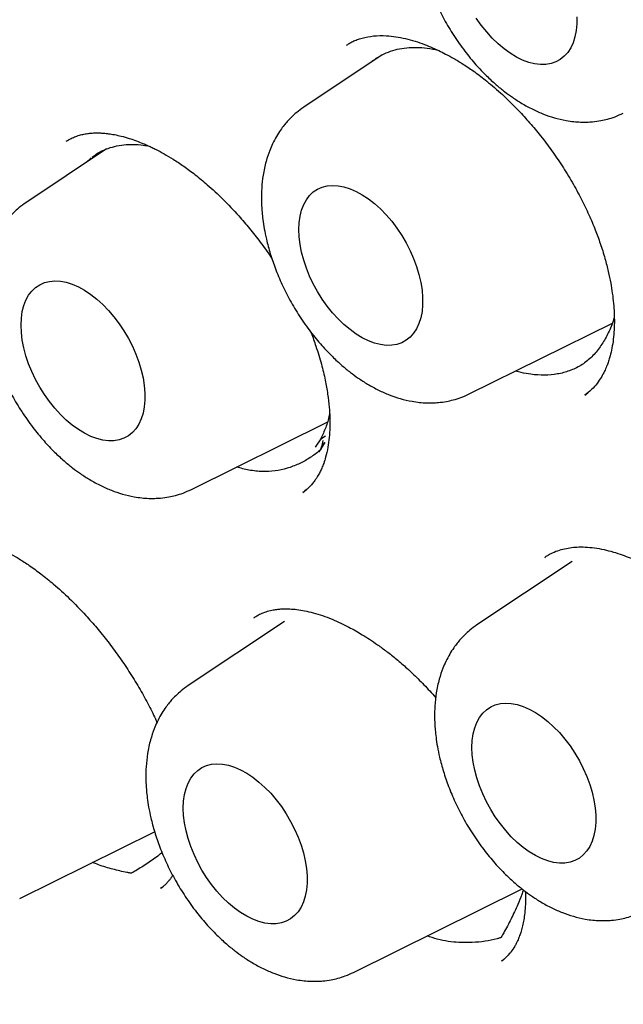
# Model space of a CAD drawing. Header units: millimetres. Extents: x 8 to 855, y 12 to 815.
# Tile 30 of 53: x 792.43 to 796.65, y 350.33 to 357.21. Entities that reach past the tile are written whole.
import ezdxf

# ---------------------------------------------------------------- set-up
doc = ezdxf.new("R2010")
doc.units = ezdxf.units.MM

msp = doc.modelspace()

# ---------------------------------------------------------------- linework, layer by layer
at = {"color": 7, "linetype": 'Continuous', "lineweight": 30}
for p, q in [((794.9634, 356.9668), (794.414, 356.6008)), ((792.7887, 356.3828), (792.7508, 356.3613)), ((793.0341, 356.3085), (792.4703, 355.9329)), ((792.8917, 356.2137), (792.9267, 356.2466)), ((795.5717, 354.5954), (796.5736, 355.0911)), ((796.3816, 354.5894), (796.3801, 354.5883)), ((796.3817, 354.5877), (796.4011, 354.6033)), ((793.628, 353.9275), (794.579, 354.398)), ((794.5328, 354.2825), (794.5675, 354.3034)), ((794.5328, 354.2825), (794.4942, 354.2221)), ((794.5623, 354.2556), (794.5203, 354.1916)), ((794.5371, 354.2175), (794.5621, 354.2558)), ((794.5203, 354.1916), (794.5234, 354.1964)), ((794.4076, 353.9069), (794.4338, 353.9283)), ((796.2935, 353.4248), (795.6256, 352.9798)), ((796.1004, 353.4495), (796.1046, 353.4524)), ((794.2786, 353.004), (793.6055, 352.5556)), ((794.0644, 353.0266), (794.0658, 353.0276)), ((792.4267, 351.0667), (793.3707, 351.5337)), ((793.4151, 351.1403), (793.4118, 351.138)), ((793.4155, 351.1381), (793.4328, 351.1523)), ((794.7631, 350.5502), (795.9424, 351.1336)), ((795.801, 350.6296), (795.8151, 350.642)), ((795.8011, 350.6321), (795.7985, 350.6302))]:
    msp.add_line(p, q, dxfattribs=at)
at = {"color": 7, "linetype": 'Continuous', "lineweight": 30, "flags": 128}
for points in [[(796.3248, 357.2333), (796.3248, 357.1834), (796.3205, 357.1362), (796.3119, 357.0923), (796.2992, 357.0519), (796.2824, 357.0156), (796.2617, 356.9838), (796.2374, 356.9566), (796.2096, 356.9344), (796.1787, 356.9174), (796.1449, 356.9058), (796.1086, 356.8997), (796.0702, 356.8991), (796.03, 356.9041), (795.9884, 356.9146), (795.9458, 356.9305), (795.9027, 356.9517), (795.8595, 356.9778), (795.8167, 357.0088), (795.7745, 357.0442), (795.7336, 357.0837), (795.6942, 357.127), (795.6568, 357.1735), (795.6217, 357.2229)], [(794.3798, 355.7446), (794.382, 355.7932), (794.3884, 355.8388), (794.3991, 355.881), (794.4139, 355.9194), (794.4326, 355.9535), (794.4552, 355.9831), (794.4812, 356.0078), (794.5106, 356.0274), (794.543, 356.0417), (794.5781, 356.0506), (794.6155, 356.0539), (794.6549, 356.0517), (794.6959, 356.044), (794.738, 356.0307), (794.7809, 356.0122), (794.8241, 355.9885), (794.8671, 355.9599), (794.9097, 355.9267), (794.9513, 355.8892), (794.9915, 355.8477), (795.03, 355.8027), (795.0663, 355.7547), (795.1, 355.7041), (795.131, 355.6514), (795.1587, 355.5972), (795.1831, 355.5419), (795.2037, 355.4861), (795.2205, 355.4305), (795.2333, 355.3754), (795.2418, 355.3216), (795.2461, 355.2695), (795.2461, 355.2196), (795.2418, 355.1724), (795.2333, 355.1284), (795.2205, 355.0881), (795.2037, 355.0518), (795.1831, 355.0199), (795.1587, 354.9928), (795.131, 354.9706), (795.1, 354.9536), (795.0663, 354.942), (795.03, 354.9359), (794.9915, 354.9353), (794.9513, 354.9403), (794.9097, 354.9508), (794.8671, 354.9667), (794.8241, 354.9878), (794.7809, 355.014), (794.738, 355.045), (794.6959, 355.0804), (794.6549, 355.1199), (794.6155, 355.1632), (794.5781, 355.2097), (794.543, 355.2591), (794.5106, 355.3108), (794.4812, 355.3644), (794.4552, 355.4192), (794.4326, 355.4748), (794.4139, 355.5306), (794.3991, 355.586), (794.3884, 355.6405), (794.382, 355.6935), (794.3798, 355.7446)], [(792.4362, 355.0768), (792.4383, 355.1253), (792.4447, 355.171), (792.4554, 355.2132), (792.4702, 355.2515), (792.4889, 355.2856), (792.5115, 355.3152), (792.5376, 355.3399), (792.5669, 355.3595), (792.5993, 355.3738), (792.6344, 355.3827), (792.6718, 355.3861), (792.7112, 355.3839), (792.7522, 355.3761), (792.7943, 355.3629), (792.8372, 355.3443), (792.8804, 355.3206), (792.9235, 355.292), (792.966, 355.2588), (793.0076, 355.2213), (793.0478, 355.1798), (793.0863, 355.1349), (793.1226, 355.0869), (793.1564, 355.0363), (793.1873, 354.9836), (793.2151, 354.9293), (793.2394, 354.874), (793.2601, 354.8183), (793.2768, 354.7626), (793.2896, 354.7076), (793.2981, 354.6537), (793.3024, 354.6016), (793.3024, 354.5517), (793.2981, 354.5045), (793.2896, 354.4606), (793.2768, 354.4203), (793.2601, 354.384), (793.2394, 354.3521), (793.2151, 354.3249), (793.1873, 354.3027), (793.1564, 354.2857), (793.1226, 354.2741), (793.0863, 354.268), (793.0478, 354.2674), (793.0076, 354.2724), (792.966, 354.2829), (792.9235, 354.2988), (792.8804, 354.32), (792.8372, 354.3462), (792.7943, 354.3771), (792.7522, 354.4125), (792.7112, 354.4521), (792.6718, 354.4953), (792.6344, 354.5419), (792.5993, 354.5912), (792.5669, 354.643), (792.5376, 354.6965), (792.5115, 354.7513), (792.4889, 354.8069), (792.4702, 354.8627), (792.4554, 354.9181), (792.4447, 354.9726), (792.4383, 355.0257), (792.4362, 355.0768)], [(794.5481, 354.2691), (794.5432, 354.2456), (794.5393, 354.227), (794.5364, 354.2139), (794.5348, 354.2069), (794.5346, 354.2061), (794.5346, 354.2059), (794.5346, 354.2058), (794.5346, 354.2058), (794.5346, 354.2058), (794.5346, 354.2058), (794.5345, 354.2058), (794.5345, 354.2058), (794.5345, 354.2057), (794.5341, 354.2054), (794.5326, 354.204), (794.5299, 354.2017), (794.5185, 354.1924)], [(795.5915, 352.1237), (795.5936, 352.1723), (795.6001, 352.2179), (795.6107, 352.2601), (795.6255, 352.2985), (795.6443, 352.3326), (795.6668, 352.3622), (795.6929, 352.3869), (795.7223, 352.4065), (795.7547, 352.4208), (795.7898, 352.4297), (795.8272, 352.433), (795.8666, 352.4308), (795.9075, 352.423), (795.9496, 352.4098), (795.9925, 352.3913), (796.0357, 352.3676), (796.0788, 352.339), (796.1214, 352.3058), (796.1629, 352.2682), (796.2032, 352.2268), (796.2416, 352.1818), (796.2779, 352.1338), (796.3117, 352.0832), (796.3426, 352.0305), (796.3704, 351.9762), (796.3947, 351.921), (796.4154, 351.8652), (796.4322, 351.8096), (796.4449, 351.7545), (796.4535, 351.7007), (796.4578, 351.6485), (796.4578, 351.5986), (796.4535, 351.5515), (796.4449, 351.5075), (796.4322, 351.4672), (796.4154, 351.4309), (796.3947, 351.399), (796.3704, 351.3718), (796.3426, 351.3497), (796.3117, 351.3327), (796.2779, 351.3211), (796.2416, 351.3149), (796.2032, 351.3144), (796.1629, 351.3194), (796.1214, 351.3299), (796.0788, 351.3458), (796.0357, 351.3669), (795.9925, 351.3931), (795.9496, 351.4241), (795.9075, 351.4595), (795.8666, 351.499), (795.8272, 351.5423), (795.7898, 351.5888), (795.7547, 351.6382), (795.7223, 351.6899), (795.6929, 351.7434), (795.6668, 351.7983), (795.6443, 351.8539), (795.6255, 351.9096), (795.6107, 351.9651), (795.6001, 352.0196), (795.5936, 352.0726), (795.5915, 352.1237)], [(793.5713, 351.6994), (793.5735, 351.748), (793.5799, 351.7936), (793.5906, 351.8358), (793.6054, 351.8742), (793.6241, 351.9083), (793.6466, 351.9379), (793.6727, 351.9626), (793.7021, 351.9822), (793.7345, 351.9965), (793.7696, 352.0054), (793.807, 352.0087), (793.8464, 352.0065), (793.8873, 351.9988), (793.9295, 351.9856), (793.9723, 351.967), (794.0155, 351.9433), (794.0586, 351.9147), (794.1012, 351.8815), (794.1428, 351.844), (794.183, 351.8025), (794.2214, 351.7576), (794.2577, 351.7095), (794.2915, 351.6589), (794.3225, 351.6062), (794.3502, 351.552), (794.3746, 351.4967), (794.3952, 351.4409), (794.412, 351.3853), (794.4247, 351.3303), (794.4333, 351.2764), (794.4376, 351.2243), (794.4376, 351.1744), (794.4333, 351.1272), (794.4247, 351.0833), (794.412, 351.0429), (794.3952, 351.0066), (794.3746, 350.9747), (794.3502, 350.9476), (794.3225, 350.9254), (794.2915, 350.9084), (794.2577, 350.8968), (794.2214, 350.8907), (794.183, 350.8901), (794.1428, 350.8951), (794.1012, 350.9056), (794.0586, 350.9215), (794.0155, 350.9426), (793.9723, 350.9688), (793.9295, 350.9998), (793.8873, 351.0352), (793.8464, 351.0747), (793.807, 351.118), (793.7696, 351.1645), (793.7345, 351.2139), (793.7021, 351.2656), (793.6727, 351.3192), (793.6466, 351.374), (793.6241, 351.4296), (793.6054, 351.4854), (793.5906, 351.5408), (793.5799, 351.5953), (793.5735, 351.6484), (793.5713, 351.6994)]]:
    msp.add_lwpolyline(points, dxfattribs=at)
at = {"color": 7, "linetype": 'Continuous', "lineweight": 30}
for points, knots in [([(785.9517, 377.7019), (786.0098, 377.7046), (786.1294, 377.7101), (786.3127, 377.7123), (786.5009, 377.71), (786.6908, 377.7026), (786.8824, 377.6904), (787.0754, 377.6732), (787.27, 377.6511), (787.466, 377.624), (787.6634, 377.5921), (787.8621, 377.5552), (788.062, 377.5135), (788.2631, 377.4669), (788.4654, 377.4154), (788.6687, 377.3591), (788.8729, 377.298), (789.0781, 377.232), (789.2842, 377.1613), (789.4911, 377.0857), (789.6986, 377.0055), (789.9069, 376.9205), (790.1157, 376.8308), (790.325, 376.7364), (790.5348, 376.6374), (790.745, 376.5338), (790.9555, 376.4256), (791.1662, 376.3129), (791.3771, 376.1956), (791.588, 376.0739), (791.7991, 375.9478), (792.01, 375.8172), (792.2209, 375.6823), (792.4316, 375.5431), (792.642, 375.3996), (792.8521, 375.2519), (793.0618, 375.1), (793.271, 374.9441), (793.4797, 374.784), (793.6878, 374.6199), (793.8952, 374.4519), (794.1018, 374.2799), (794.3076, 374.1041), (794.5126, 373.9245), (794.7165, 373.7411), (794.9195, 373.5541), (795.1214, 373.3634), (795.322, 373.1692), (795.5215, 372.9715), (795.7197, 372.7704), (795.9164, 372.566), (796.1118, 372.3582), (796.3057, 372.1472), (796.498, 371.9331), (796.6886, 371.7159), (796.8776, 371.4956), (797.0648, 371.2725), (797.2502, 371.0465), (797.4337, 370.8177), (797.6153, 370.5862), (797.7948, 370.352), (797.9723, 370.1153), (798.1477, 369.8761), (798.3208, 369.6346), (798.4918, 369.3907), (798.6604, 369.1446), (798.8267, 368.8963), (798.9906, 368.646), (799.152, 368.3937), (799.3108, 368.1394), (799.4671, 367.8834), (799.6208, 367.6256), (799.7718, 367.3662), (799.9201, 367.1053), (800.0655, 366.8428), (800.2082, 366.579), (800.348, 366.3139), (800.4848, 366.0476), (800.6187, 365.7801), (800.7496, 365.5117), (800.8774, 365.2423), (801.0022, 364.972), (801.1237, 364.701), (801.2421, 364.4293), (801.3573, 364.1571), (801.4693, 363.8843), (801.5779, 363.6112), (801.6832, 363.3378), (801.7852, 363.0642), (801.8837, 362.7904), (801.9788, 362.5166), (802.0705, 362.2429), (802.1586, 361.9694), (802.2433, 361.6961), (802.3244, 361.4231), (802.4019, 361.1506), (802.4758, 360.8786), (802.5461, 360.6072), (802.6127, 360.3365), (802.6757, 360.0666), (802.735, 359.7976), (802.7906, 359.5296), (802.8425, 359.2627), (802.8906, 358.9969), (802.935, 358.7323), (802.9756, 358.4691), (803.0124, 358.2073), (803.0455, 357.9471), (803.0747, 357.6884), (803.1002, 357.4314), (803.1218, 357.1762), (803.1396, 356.9228), (803.1536, 356.6714), (803.1637, 356.422), (803.1701, 356.1747), (803.1726, 355.9296), (803.1712, 355.6868), (803.1661, 355.4463), (803.1571, 355.2083), (803.1444, 354.9727), (803.1278, 354.7398), (803.1074, 354.5095), (803.0832, 354.282), (803.0553, 354.0573), (803.0236, 353.8354), (802.9881, 353.6166), (802.9489, 353.4007), (802.906, 353.188), (802.8593, 352.9784), (802.809, 352.772), (802.7549, 352.569), (802.6973, 352.3693), (802.636, 352.1731), (802.5711, 351.9803), (802.5025, 351.7911), (802.4305, 351.6055), (802.3548, 351.4235), (802.2757, 351.2453), (802.193, 351.0709), (802.1069, 350.9002), (802.0173, 350.7335), (801.9244, 350.5706), (801.8277, 350.4122), (801.7618, 350.3077), (801.7272, 350.2572), (801.727, 350.2569)], [0, 0, 0, 0, 0.006701, 0.013779, 0.020854, 0.027924, 0.034991, 0.042054, 0.049113, 0.05617, 0.063224, 0.070275, 0.077324, 0.08437, 0.091415, 0.098458, 0.1055, 0.112541, 0.119581, 0.126619, 0.133657, 0.140694, 0.147731, 0.154768, 0.161804, 0.16884, 0.175876, 0.182912, 0.189949, 0.196985, 0.204021, 0.211058, 0.218095, 0.225132, 0.232169, 0.239207, 0.246246, 0.253284, 0.260323, 0.267363, 0.274402, 0.281442, 0.288483, 0.295524, 0.302566, 0.309607, 0.31665, 0.323692, 0.330735, 0.337778, 0.344822, 0.351866, 0.35891, 0.365955, 0.373, 0.380045, 0.387091, 0.394136, 0.401182, 0.408229, 0.415275, 0.422322, 0.429369, 0.436416, 0.443463, 0.45051, 0.457558, 0.464605, 0.471653, 0.4787, 0.485748, 0.492796, 0.499844, 0.506891, 0.513939, 0.520987, 0.528034, 0.535082, 0.54213, 0.549177, 0.556224, 0.563272, 0.570319, 0.577366, 0.584412, 0.591459, 0.598505, 0.605551, 0.612597, 0.619643, 0.626688, 0.633733, 0.640778, 0.647822, 0.654866, 0.66191, 0.668953, 0.675996, 0.683039, 0.690081, 0.697123, 0.704165, 0.711206, 0.718246, 0.725286, 0.732326, 0.739365, 0.746404, 0.753443, 0.760481, 0.767518, 0.774555, 0.781592, 0.788629, 0.795665, 0.802701, 0.809736, 0.816771, 0.823806, 0.830841, 0.837876, 0.844911, 0.851946, 0.858981, 0.866017, 0.873052, 0.880089, 0.887125, 0.894163, 0.901201, 0.908241, 0.915282, 0.922324, 0.929368, 0.936414, 0.943462, 0.950513, 0.957566, 0.964622, 0.971681, 0.978744, 0.98581, 0.99288, 0.999955, 1, 1, 1, 1]), ([(785.9656, 377.4807), (785.954, 377.4796), (785.9263, 377.4769), (785.8827, 377.4719), (785.8296, 377.4656), (785.7685, 377.4579), (785.6993, 377.4485), (785.6215, 377.4373), (785.5351, 377.4239), (785.4403, 377.408), (785.338, 377.3894), (785.1678, 377.3556), (784.9344, 377.3008), (784.6266, 377.2116), (784.3091, 377.0996), (783.9843, 376.9614), (783.7423, 376.8397), (783.5769, 376.7477), (783.486, 376.6947), (783.4017, 376.6435), (783.3262, 376.5957), (783.2592, 376.552), (783.2008, 376.5126), (783.1533, 376.4799), (783.1158, 376.4534), (783.0869, 376.4328), (783.0629, 376.4154), (783.0437, 376.4014), (783.0268, 376.3889), (783.0087, 376.3755), (782.9846, 376.3574), (782.9528, 376.3333), (782.913, 376.3026), (782.8661, 376.2656), (782.8134, 376.2231), (782.7574, 376.1768), (782.7002, 376.1283), (782.643, 376.0784), (782.5437, 375.9893), (782.4028, 375.8557), (782.2217, 375.6686), (782.0408, 375.4644), (781.8615, 375.2424), (781.6864, 375.0043), (781.5163, 374.7497), (781.3672, 374.503), (781.2373, 374.2681), (781.1251, 374.0484), (781.0375, 373.8625), (780.9735, 373.718), (780.9325, 373.6219), (780.8964, 373.5346), (780.865, 373.4564), (780.8388, 373.3891), (780.8173, 373.3325), (780.7999, 373.2862), (780.7858, 373.248), (780.7749, 373.2178), (780.7652, 373.191), (780.7545, 373.1609), (780.7403, 373.1207), (780.7221, 373.0678), (780.7009, 373.0053), (780.6773, 372.9337), (780.6521, 372.8549), (780.6259, 372.7704), (780.5999, 372.6837), (780.5749, 372.5972), (780.5508, 372.5111), (780.5277, 372.4252), (780.492, 372.2882), (780.4465, 372.1004), (780.3942, 371.8607), (780.3469, 371.6179), (780.3034, 371.3648), (780.2669, 371.1195), (780.2367, 370.8841), (780.2121, 370.6613), (780.1936, 370.4614), (780.1802, 370.2891), (780.1709, 370.1523), (780.1636, 370.0245), (780.1581, 369.9129), (780.1541, 369.8169), (780.1512, 369.7358), (780.1491, 369.6653), (780.1475, 369.6055), (780.1465, 369.5565), (780.1457, 369.518), (780.1452, 369.4877), (780.1446, 369.4499), (780.144, 369.3964), (780.1434, 369.3211), (780.1432, 369.2312), (780.1436, 369.1264), (780.145, 369.0067), (780.1476, 368.8726), (780.1529, 368.6859), (780.1629, 368.4453), (780.1804, 368.1484), (780.2047, 367.8332), (780.2366, 367.4994), (780.277, 367.1467), (780.3269, 366.775), (780.3851, 366.3992), (780.451, 366.0207), (780.5244, 365.6411), (780.6084, 365.2461), (780.7037, 364.8361), (780.8105, 364.4136), (780.9293, 363.9792), (781.0606, 363.5332), (781.2058, 363.0736), (781.3572, 362.6255), (781.5132, 362.1905), (781.6714, 361.7724), (781.8387, 361.3524), (782.0132, 360.9354), (782.1935, 360.5239), (782.3902, 360.0945), (782.6042, 359.6485), (782.8364, 359.1871), (783.0745, 358.735), (783.3195, 358.2898), (783.571, 357.8519), (783.8284, 357.4217), (784.0898, 357.0022), (784.3546, 356.5936), (784.6207, 356.1983), (784.8876, 355.8162), (785.1547, 355.4472), (785.4232, 355.0892), (785.7189, 354.7082), (786.0422, 354.3078), (786.3932, 353.8916), (786.7436, 353.4936), (787.0926, 353.1138), (787.4396, 352.7519), (787.7838, 352.4076), (788.1431, 352.0632), (788.5191, 351.7188), (788.9146, 351.3741), (789.3134, 351.0438), (789.7162, 350.7276), (790.1225, 350.4258), (790.5101, 350.1544), (790.878, 349.9109), (791.2117, 349.7019), (791.4461, 349.5628), (791.5807, 349.4853), (791.6284, 349.4581), (791.6722, 349.4333), (791.7083, 349.413), (791.745, 349.3926), (791.7913, 349.3669), (791.8566, 349.331), (791.9376, 349.2872), (792.03, 349.2379), (792.1297, 349.1858), (792.2527, 349.1227), (792.401, 349.0488), (792.5762, 348.9644), (792.7615, 348.8786), (792.9744, 348.7841), (793.2099, 348.6852), (793.4626, 348.5856), (793.71, 348.4947), (793.9518, 348.4121), (794.1879, 348.3375), (794.418, 348.2706), (794.6161, 348.2181), (794.7793, 348.1781), (794.9055, 348.149), (795.0176, 348.1248), (795.1157, 348.1048), (795.2006, 348.0883), (795.2747, 348.0747), (795.3406, 348.0631), (795.4076, 348.0518), (795.4824, 348.0397), (795.5712, 348.0263), (795.673, 348.0122), (795.7876, 347.9978), (795.9138, 347.9838), (796.0515, 347.9708), (796.2001, 347.9595), (796.3603, 347.9506), (796.5757, 347.9433), (796.8423, 347.9431), (797.1552, 347.9568), (797.4676, 347.985), (797.7236, 348.0206), (797.9246, 348.0562), (798.0717, 348.086), (798.2182, 348.1194), (798.3642, 348.1566), (798.5089, 348.1974), (798.6383, 348.2375), (798.749, 348.2746), (798.8387, 348.3063), (798.9173, 348.3356), (798.9853, 348.362), (799.0426, 348.385), (799.0924, 348.4056), (799.1376, 348.4248), (799.182, 348.444), (799.227, 348.464), (799.276, 348.4863), (799.3312, 348.5121), (799.3946, 348.5427), (799.4659, 348.5782), (799.5453, 348.6193), (799.6351, 348.6678), (799.7354, 348.7245), (799.8463, 348.7906), (799.9651, 348.8654), (800.0914, 348.9496), (800.2247, 349.0442), (800.3535, 349.1416), (800.4752, 349.2392), (800.5857, 349.3327), (800.6915, 349.4268), (800.7907, 349.5195), (800.8838, 349.6103), (800.9797, 349.708), (801.0772, 349.812), (801.1749, 349.9213), (801.2631, 350.0246), (801.3423, 350.1212), (801.4129, 350.2107), (801.4752, 350.2924), (801.5296, 350.3659), (801.5632, 350.4131), (801.5787, 350.435)], [0, 0, 0, 0, 0.000752, 0.001803, 0.003155, 0.004705, 0.006524, 0.008613, 0.010973, 0.013603, 0.016503, 0.019608, 0.028177, 0.03674, 0.046927, 0.057106, 0.067278, 0.070447, 0.073565, 0.076428, 0.079017, 0.081329, 0.083367, 0.085128, 0.086319, 0.08734, 0.088191, 0.088872, 0.089388, 0.089985, 0.090799, 0.091961, 0.093392, 0.095092, 0.09706, 0.099157, 0.101279, 0.103425, 0.105596, 0.112572, 0.119786, 0.127375, 0.135194, 0.14321, 0.151422, 0.159829, 0.166118, 0.172513, 0.179007, 0.181912, 0.184552, 0.186926, 0.189035, 0.190878, 0.192321, 0.193546, 0.194552, 0.19534, 0.195923, 0.196649, 0.197697, 0.199065, 0.200754, 0.202534, 0.204568, 0.206762, 0.208938, 0.211091, 0.213221, 0.21533, 0.217415, 0.223252, 0.228906, 0.234449, 0.240244, 0.246345, 0.25109, 0.256004, 0.261087, 0.264162, 0.267172, 0.269899, 0.272339, 0.274275, 0.275983, 0.277463, 0.278714, 0.279736, 0.280536, 0.28112, 0.281631, 0.282894, 0.284455, 0.286314, 0.288471, 0.290926, 0.293678, 0.296682, 0.302307, 0.308246, 0.314497, 0.321062, 0.32794, 0.335131, 0.342635, 0.349584, 0.356782, 0.364228, 0.371922, 0.379865, 0.387908, 0.39619, 0.404712, 0.413474, 0.421096, 0.428891, 0.436737, 0.444506, 0.452197, 0.45981, 0.468683, 0.477449, 0.486106, 0.494656, 0.503251, 0.511734, 0.520105, 0.528365, 0.536513, 0.544408, 0.552194, 0.559873, 0.567445, 0.577117, 0.586608, 0.595918, 0.605047, 0.613995, 0.622761, 0.631346, 0.641138, 0.650862, 0.660608, 0.670378, 0.680172, 0.689989, 0.698254, 0.706536, 0.713839, 0.714988, 0.716137, 0.717244, 0.71811, 0.718713, 0.719863, 0.721419, 0.723382, 0.725646, 0.728024, 0.73051, 0.734445, 0.738626, 0.743054, 0.747727, 0.753912, 0.759995, 0.765964, 0.77182, 0.777562, 0.78319, 0.788679, 0.792141, 0.795262, 0.798042, 0.80048, 0.802578, 0.804392, 0.806032, 0.807524, 0.809428, 0.811664, 0.814232, 0.817132, 0.820365, 0.823862, 0.827681, 0.83182, 0.836275, 0.844499, 0.852848, 0.861323, 0.869923, 0.874053, 0.878212, 0.882399, 0.886614, 0.890857, 0.895065, 0.898071, 0.900766, 0.903148, 0.905219, 0.906978, 0.908424, 0.909816, 0.911176, 0.912554, 0.914028, 0.915787, 0.917799, 0.920094, 0.922671, 0.92553, 0.928936, 0.93267, 0.936734, 0.941128, 0.945851, 0.950903, 0.955103, 0.959327, 0.963365, 0.967217, 0.970883, 0.974363, 0.978733, 0.98277, 0.986474, 0.989845, 0.992883, 0.995588, 0.99796, 1, 1, 1, 1]), ([(791.8273, 377.3984), (792.3216, 377.0934), (793.2994, 376.4901), (794.7298, 375.3598), (796.0916, 374.1095), (797.3701, 372.7451), (798.5541, 371.2975), (799.6359, 369.7907), (800.6097, 368.2467), (801.5618, 366.5199), (802.4488, 364.624), (803.2206, 362.591), (803.7054, 360.9442), (803.998, 359.6792), (804.1713, 358.7673), (804.3022, 357.8857), (804.3926, 357.0364), (804.4443, 356.2208), (804.467, 355.0433), (804.373, 353.5513), (804.0391, 351.8475), (803.4942, 350.3318), (802.7445, 349.0339), (801.8092, 347.9653), (800.6944, 347.1636), (799.7043, 346.6847), (799.052, 346.571), (798.8685, 346.5391)], [0, 0, 0, 0, 0.046051, 0.091106, 0.135169, 0.178242, 0.220314, 0.261396, 0.301495, 0.340611, 0.391213, 0.440069, 0.487186, 0.510095, 0.532567, 0.554602, 0.5762, 0.597363, 0.618092, 0.670019, 0.72188, 0.773676, 0.825388, 0.876996, 0.9285, 0.979893, 1, 1, 1, 1]), ([(795.8175, 359.0296), (795.8298, 359.0371), (795.8523, 359.0507), (795.8851, 359.0657), (795.9117, 359.0757), (795.9316, 359.082), (795.9472, 359.0861), (795.9612, 359.0894), (795.975, 359.0922), (795.9898, 359.0949), (796.0137, 359.0983), (796.0483, 359.1016), (796.0937, 359.1023), (796.1421, 359.0995), (796.1932, 359.0931), (796.2486, 359.0824), (796.3084, 359.067), (796.3724, 359.0462), (796.4381, 359.0205), (796.4981, 358.9932), (796.5477, 358.9679), (796.5862, 358.9468), (796.6213, 358.9264), (796.6573, 358.9043), (796.6976, 358.8781), (796.7422, 358.8473), (796.7908, 358.8113), (796.85, 358.7644), (796.9201, 358.7038), (797.0011, 358.6266), (797.0842, 358.539), (797.1652, 358.4442), (797.241, 358.3465), (797.3215, 358.2319), (797.4032, 358.1006), (797.4814, 357.9539), (797.5456, 357.8117), (797.5904, 357.6915), (797.6204, 357.5958), (797.6395, 357.5255), (797.6533, 357.4665), (797.6632, 357.4183), (797.6708, 357.3758), (797.6781, 357.3282), (797.6854, 357.2682), (797.691, 357.194), (797.6926, 357.1105), (797.6881, 357.0241), (797.6787, 356.9542), (797.6675, 356.8998), (797.6573, 356.8604), (797.6461, 356.8248), (797.6345, 356.7937), (797.6216, 356.7635), (797.6057, 356.7311), (797.5835, 356.693), (797.553, 356.6505), (797.5127, 356.6056), (797.4789, 356.5798), (797.4607, 356.566)], [0, 0, 0, 0, 0.021426, 0.038976, 0.052633, 0.061083, 0.066819, 0.071834, 0.077159, 0.082794, 0.08874, 0.103993, 0.120994, 0.137134, 0.154283, 0.172297, 0.191185, 0.210954, 0.231611, 0.25089, 0.264616, 0.275386, 0.284525, 0.294813, 0.306339, 0.319101, 0.3331, 0.348339, 0.370586, 0.395046, 0.421615, 0.448236, 0.474167, 0.499403, 0.535933, 0.570887, 0.60428, 0.635979, 0.655214, 0.671888, 0.686023, 0.697633, 0.706943, 0.71743, 0.733171, 0.752339, 0.774831, 0.799409, 0.825667, 0.839431, 0.853618, 0.86722, 0.878994, 0.88942, 0.903021, 0.920912, 0.943051, 0.969412, 1, 1, 1, 1]), ([(795.4926, 358.5646), (795.4759, 358.5527), (795.4453, 358.5309), (795.4074, 358.4964), (795.3784, 358.4658), (795.3536, 358.4364), (795.3283, 358.4024), (795.301, 358.3596), (795.2758, 358.3118), (795.2505, 358.2533), (795.2264, 358.1805), (795.2076, 358.0927), (795.198, 358.0039), (795.1961, 357.9317), (795.1977, 357.8756), (795.201, 357.8276), (795.2067, 357.7749), (795.2163, 357.7117), (795.2326, 357.6324), (795.2578, 357.5386), (795.294, 357.4331), (795.34, 357.324), (795.3963, 357.2127), (795.4632, 357.1009), (795.5381, 356.9946), (795.6156, 356.9005), (795.6895, 356.8226), (795.7568, 356.7605), (795.8172, 356.711), (795.877, 356.6673), (795.9427, 356.6249), (796.0153, 356.5854), (796.0911, 356.5519), (796.1694, 356.5252), (796.2406, 356.5085), (796.302, 356.4999), (796.3497, 356.4965), (796.3938, 356.4963), (796.4413, 356.4992), (796.4898, 356.5058), (796.5423, 356.5176), (796.5954, 356.5341), (796.6312, 356.5505), (796.6503, 356.5592)], [0, 0, 0, 0, 0.021697, 0.039913, 0.054662, 0.067026, 0.08228, 0.101102, 0.122026, 0.139903, 0.168452, 0.202924, 0.234119, 0.259352, 0.27529, 0.289395, 0.306578, 0.327074, 0.350857, 0.383162, 0.416946, 0.452244, 0.489096, 0.527547, 0.567431, 0.604642, 0.637605, 0.666316, 0.690767, 0.712567, 0.738179, 0.767379, 0.795256, 0.823293, 0.853443, 0.872233, 0.889354, 0.904451, 0.918757, 0.939409, 0.956742, 0.976939, 1, 1, 1, 1]), ([(794.7134, 357.034), (794.7193, 357.0381), (794.7304, 357.0457), (794.7543, 357.0599), (794.7888, 357.0739), (794.8361, 357.0889), (794.9035, 357.1014), (794.9831, 357.1027), (795.0586, 357.0947), (795.1251, 357.0818), (795.1917, 357.0635), (795.2547, 357.0418), (795.3104, 357.0192), (795.3598, 356.9968), (795.4101, 356.9717), (795.4677, 356.9401), (795.5357, 356.8989), (795.6125, 356.8468), (795.7037, 356.7776), (795.8073, 356.6883), (795.9076, 356.5894), (795.9965, 356.4916), (796.0734, 356.3989), (796.1493, 356.2984), (796.2233, 356.1902), (796.2932, 356.0765), (796.3559, 355.9617), (796.4094, 355.8506), (796.4533, 355.7465), (796.4907, 355.6446), (796.5213, 355.5466), (796.5452, 355.4542), (796.562, 355.3733), (796.5742, 355.2986), (796.5822, 355.2293), (796.587, 355.1606), (796.5882, 355.0933), (796.5856, 355.0263), (796.5789, 354.9618), (796.5685, 354.9024), (796.5562, 354.8535), (796.5443, 354.8166), (796.5329, 354.7862), (796.5175, 354.7513), (796.4947, 354.7089), (796.4651, 354.6657), (796.4273, 354.6226), (796.3969, 354.5991), (796.3805, 354.5865)], [0, 0, 0, 0, 0.0183876, 0.034135, 0.047885, 0.0621372, 0.0932464, 0.1272028, 0.1498011, 0.1721871, 0.1943644, 0.2153221, 0.2326606, 0.2462345, 0.2601671, 0.2768348, 0.2964162, 0.3188867, 0.3432498, 0.3756544, 0.4102529, 0.4345567, 0.4598488, 0.4861297, 0.5133996, 0.5416627, 0.5696375, 0.5959269, 0.6204589, 0.6431511, 0.667999, 0.690286, 0.7100366, 0.7276586, 0.7466806, 0.7642335, 0.7833202, 0.8034584, 0.8233744, 0.8430137, 0.861413, 0.8739571, 0.885283, 0.8997717, 0.9177241, 0.9407277, 0.9681553, 1, 1, 1, 1]), ([(794.8915, 356.9208), (794.9011, 356.9285), (794.9273, 356.9494), (794.9761, 356.9753), (795.0363, 356.9985), (795.1009, 357.0132), (795.1689, 357.0201), (795.241, 357.0185), (795.3028, 357.0117), (795.3411, 357.0024), (795.3533, 356.9994)], [0, 0, 0, 0, 0.082506, 0.224037, 0.36789, 0.507192, 0.647722, 0.789253, 0.933105, 1, 1, 1, 1]), ([(794.414, 356.6007), (794.3973, 356.5889), (794.3666, 356.5671), (794.3288, 356.5325), (794.2997, 356.502), (794.275, 356.4726), (794.2497, 356.4386), (794.2224, 356.3958), (794.1972, 356.348), (794.1719, 356.2895), (794.1478, 356.2167), (794.1289, 356.1289), (794.1193, 356.0401), (794.1174, 355.9679), (794.1191, 355.9118), (794.1224, 355.8638), (794.128, 355.811), (794.1377, 355.7479), (794.1539, 355.6685), (794.1791, 355.5748), (794.2153, 355.4693), (794.2613, 355.3602), (794.3176, 355.2489), (794.3846, 355.1371), (794.4594, 355.0308), (794.5369, 354.9367), (794.6109, 354.8588), (794.6781, 354.7967), (794.7385, 354.7472), (794.7983, 354.7035), (794.8641, 354.6611), (794.9366, 354.6216), (795.0125, 354.5881), (795.0907, 354.5614), (795.162, 354.5447), (795.2234, 354.5361), (795.271, 354.5327), (795.3152, 354.5325), (795.3626, 354.5353), (795.4111, 354.542), (795.4636, 354.5538), (795.5167, 354.5703), (795.5525, 354.5866), (795.5716, 354.5954)], [0, 0, 0, 0, 0.021697, 0.039913, 0.054662, 0.067026, 0.08228, 0.101102, 0.122026, 0.139903, 0.168452, 0.202924, 0.234119, 0.259352, 0.27529, 0.289395, 0.306578, 0.327074, 0.350857, 0.383162, 0.416946, 0.452244, 0.489096, 0.527547, 0.567431, 0.604642, 0.637605, 0.666316, 0.690767, 0.712567, 0.738179, 0.767379, 0.795256, 0.823293, 0.853443, 0.872233, 0.889354, 0.904451, 0.918757, 0.939409, 0.956742, 0.976939, 1, 1, 1, 1]), ([(792.7524, 356.3623), (792.7634, 356.369), (792.7842, 356.3817), (792.8176, 356.3962), (792.8505, 356.4068), (792.8827, 356.4141), (792.9174, 356.419), (792.9508, 356.4212), (792.9841, 356.4212), (793.0157, 356.4193), (793.0505, 356.4156), (793.0913, 356.409), (793.1389, 356.3986), (793.1905, 356.384), (793.2409, 356.3668), (793.2854, 356.3493), (793.3222, 356.3333), (793.3536, 356.3185), (793.3908, 356.3001), (793.4398, 356.2738), (793.504, 356.2356), (793.5771, 356.1873), (793.6569, 356.1283), (793.7487, 356.0526), (793.8513, 355.9574), (793.9499, 355.8536), (794.0366, 355.7524), (794.1108, 355.6571), (794.163, 355.5862), (794.1888, 355.5463), (794.1919, 355.5416)], [0, 0, 0, 0, 0.044912, 0.08484, 0.119776, 0.149706, 0.175278, 0.204362, 0.230526, 0.254091, 0.279674, 0.308805, 0.341521, 0.37757, 0.410879, 0.438948, 0.46173, 0.479326, 0.496628, 0.528821, 0.566573, 0.609887, 0.65705, 0.706704, 0.772287, 0.841835, 0.89043, 0.940801, 0.992946, 1, 1, 1, 1]), ([(792.934, 356.2516), (792.9477, 356.2616), (792.9777, 356.2837), (793.0301, 356.3086), (793.0899, 356.328), (793.1538, 356.3391), (793.2214, 356.3417), (793.281, 356.3382), (793.3193, 356.3307), (793.3332, 356.328)], [0, 0, 0, 0, 0.130957, 0.286701, 0.443558, 0.602702, 0.756255, 0.912, 1, 1, 1, 1]), ([(792.4703, 355.9329), (792.4536, 355.921), (792.4229, 355.8992), (792.3851, 355.8647), (792.356, 355.8342), (792.3313, 355.8047), (792.306, 355.7707), (792.2787, 355.7279), (792.2535, 355.6801), (792.2282, 355.6216), (792.2041, 355.5489), (792.1852, 355.461), (792.1756, 355.3722), (792.1737, 355.3), (792.1754, 355.2439), (792.1787, 355.1959), (792.1843, 355.1432), (792.194, 355.0801), (792.2102, 355.0007), (792.2354, 354.907), (792.2717, 354.8014), (792.3176, 354.6923), (792.3739, 354.581), (792.4409, 354.4692), (792.5157, 354.363), (792.5932, 354.2688), (792.6672, 354.191), (792.7344, 354.1289), (792.7949, 354.0793), (792.8547, 354.0356), (792.9204, 353.9933), (792.9929, 353.9538), (793.0688, 353.9202), (793.1471, 353.8935), (793.2183, 353.8768), (793.2797, 353.8682), (793.3273, 353.8648), (793.3715, 353.8647), (793.4189, 353.8675), (793.4674, 353.8741), (793.5199, 353.8859), (793.573, 353.9024), (793.6089, 353.9188), (793.6279, 353.9275)], [0, 0, 0, 0, 0.021697, 0.039913, 0.054662, 0.067026, 0.08228, 0.101102, 0.122026, 0.139903, 0.168452, 0.202924, 0.234119, 0.259352, 0.27529, 0.289395, 0.306578, 0.327074, 0.350857, 0.383162, 0.416946, 0.452244, 0.489096, 0.527547, 0.567431, 0.604642, 0.637605, 0.666316, 0.690767, 0.712567, 0.738179, 0.767379, 0.795256, 0.823293, 0.853443, 0.872233, 0.889354, 0.904451, 0.918757, 0.939409, 0.956742, 0.976939, 1, 1, 1, 1]), ([(796.5869, 355.1289), (796.5812, 355.1119), (796.5649, 355.0635), (796.5303, 354.991), (796.4826, 354.9124), (796.4237, 354.8457), (796.3539, 354.7928), (796.2757, 354.7552), (796.1904, 354.7329), (796.1, 354.7245), (796.0143, 354.73), (795.9456, 354.7414), (795.909, 354.7518), (795.8955, 354.7556)], [0, 0, 0, 0, 0.0573009, 0.1625023, 0.2674854, 0.3737982, 0.4804803, 0.5867866, 0.6881915, 0.789904, 0.8912984, 0.959836, 1, 1, 1, 1]), ([(794.4631, 355.0287), (794.464, 355.0267), (794.4776, 354.9936), (794.5038, 354.9179), (794.5381, 354.8069), (794.5647, 354.6949), (794.5826, 354.5943), (794.5928, 354.5074), (794.5974, 354.4297), (794.5976, 354.3593), (794.5934, 354.2896), (794.5838, 354.219), (794.57, 354.1592), (794.5549, 354.112), (794.5413, 354.0778), (794.5274, 354.0481), (794.5132, 354.0225), (794.4976, 353.9979), (794.4817, 353.9762), (794.4618, 353.9529), (794.4369, 353.9283), (794.4173, 353.9137), (794.4066, 353.9057)], [0, 0, 0, 0, 0.003865, 0.062058, 0.142626, 0.215264, 0.280488, 0.344971, 0.397644, 0.451358, 0.507824, 0.567815, 0.633628, 0.679952, 0.717989, 0.752067, 0.789311, 0.814604, 0.846884, 0.888572, 0.939621, 1, 1, 1, 1]), ([(794.595, 354.4589), (794.5943, 354.4547), (794.5886, 354.4194), (794.5698, 354.359), (794.5456, 354.309), (794.5335, 354.2838)], [0, 0, 0, 0, 0.06256, 0.528688, 1, 1, 1, 1]), ([(794.5181, 354.1918), (794.4959, 354.1754), (794.4515, 354.1426), (794.3781, 354.1036), (794.2992, 354.074), (794.2154, 354.0552), (794.1257, 354.0508), (794.0354, 354.0594), (793.9732, 354.0762), (793.9442, 354.084)], [0, 0, 0, 0, 0.147096, 0.294608, 0.441932, 0.588771, 0.731636, 0.874979, 1, 1, 1, 1]), ([(791.7193, 353.566), (791.7295, 353.5724), (791.7485, 353.5843), (791.7796, 353.5977), (791.8093, 353.6072), (791.8418, 353.6141), (791.8766, 353.6185), (791.9147, 353.62), (791.9587, 353.618), (792.0037, 353.6125), (792.0557, 353.6027), (792.1148, 353.587), (792.1787, 353.565), (792.2334, 353.5425), (792.2798, 353.5211), (792.3225, 353.4996), (792.3694, 353.4741), (792.4274, 353.4398), (792.4976, 353.394), (792.5774, 353.3362), (792.6714, 353.2605), (792.7767, 353.1648), (792.8781, 353.0604), (792.9674, 352.9587), (793.0441, 352.8638), (793.1196, 352.7622), (793.1928, 352.6544), (793.2615, 352.5431), (793.3228, 352.4321), (793.3644, 352.3504), (793.3836, 352.3064), (793.3872, 352.2981)], [0, 0, 0, 0, 0.039532, 0.073375, 0.101475, 0.124289, 0.147692, 0.179965, 0.211478, 0.240743, 0.267753, 0.306244, 0.339351, 0.367587, 0.390933, 0.409907, 0.432242, 0.460487, 0.494661, 0.534152, 0.575975, 0.630988, 0.689072, 0.729508, 0.771286, 0.814377, 0.858745, 0.904219, 0.948335, 0.990205, 1, 1, 1, 1]), ([(796.1004, 353.4516), (796.1035, 353.4541), (796.11, 353.4593), (796.1353, 353.4763), (796.1784, 353.4957), (796.2267, 353.5108), (796.276, 353.5206), (796.3278, 353.5256), (796.3837, 353.5256), (796.4466, 353.5199), (796.5129, 353.5081), (796.5779, 353.4916), (796.6403, 353.4714), (796.6962, 353.4501), (796.745, 353.429), (796.7864, 353.4094), (796.8236, 353.3905), (796.8601, 353.371), (796.8854, 353.3563), (796.8983, 353.3487)], [0, 0, 0, 0, 0.0475898, 0.1010885, 0.1734202, 0.244673, 0.3120021, 0.3795028, 0.4555296, 0.5381454, 0.6144792, 0.6845192, 0.7480836, 0.8041806, 0.8526236, 0.8933923, 0.9266111, 0.9626415, 1, 1, 1, 1]), ([(794.0648, 353.029), (794.0712, 353.0335), (794.0839, 353.0424), (794.1119, 353.0581), (794.1493, 353.0727), (794.1891, 353.0831), (794.2237, 353.0889), (794.2537, 353.0918), (794.2838, 353.093), (794.3209, 353.0923), (794.3669, 353.0884), (794.4214, 353.0796), (794.481, 353.0656), (794.5449, 353.046), (794.6095, 353.0216), (794.6714, 352.9944), (794.727, 352.9668), (794.777, 352.9396), (794.8255, 352.9112), (794.8765, 352.879), (794.9335, 352.8403), (794.9965, 352.7941), (795.065, 352.7395), (795.1387, 352.6756), (795.2166, 352.6016), (795.284, 352.5328), (795.3241, 352.4872), (795.338, 352.4712)], [0, 0, 0, 0, 0.0434005, 0.0864837, 0.1294854, 0.1693584, 0.202692, 0.2299542, 0.2570853, 0.285751, 0.3263165, 0.3693459, 0.4148451, 0.4628598, 0.5113153, 0.5547558, 0.5928543, 0.6255643, 0.6552706, 0.6884947, 0.7256086, 0.7666255, 0.8115676, 0.8604488, 0.9132861, 0.9697287, 1, 1, 1, 1]), ([(795.6256, 352.9798), (795.6089, 352.968), (795.5783, 352.9462), (795.5404, 352.9116), (795.5114, 352.8811), (795.4866, 352.8517), (795.4613, 352.8177), (795.434, 352.7749), (795.4088, 352.7271), (795.3835, 352.6685), (795.3594, 352.5958), (795.3406, 352.508), (795.3309, 352.4192), (795.3291, 352.347), (795.3307, 352.2909), (795.334, 352.2429), (795.3397, 352.1901), (795.3493, 352.127), (795.3656, 352.0476), (795.3908, 351.9539), (795.427, 351.8484), (795.473, 351.7393), (795.5293, 351.6279), (795.5962, 351.5161), (795.6711, 351.4099), (795.7486, 351.3157), (795.8225, 351.2379), (795.8898, 351.1758), (795.9502, 351.1263), (796.01, 351.0825), (796.0757, 351.0402), (796.1483, 351.0007), (796.2241, 350.9672), (796.3024, 350.9404), (796.3736, 350.9238), (796.435, 350.9151), (796.4827, 350.9118), (796.5268, 350.9116), (796.5743, 350.9144), (796.6227, 350.921), (796.6752, 350.9329), (796.7284, 350.9494), (796.7642, 350.9657), (796.7833, 350.9744)], [0, 0, 0, 0, 0.021697, 0.039913, 0.054662, 0.067026, 0.08228, 0.101102, 0.122026, 0.139903, 0.168452, 0.202924, 0.234119, 0.259352, 0.27529, 0.289395, 0.306578, 0.327074, 0.350857, 0.383162, 0.416946, 0.452244, 0.489096, 0.527547, 0.567431, 0.604642, 0.637605, 0.666316, 0.690767, 0.712567, 0.738179, 0.767379, 0.795256, 0.823293, 0.853443, 0.872233, 0.889354, 0.904451, 0.918757, 0.939409, 0.956742, 0.976939, 1, 1, 1, 1]), ([(793.6054, 352.5556), (793.5888, 352.5437), (793.5581, 352.5219), (793.5203, 352.4873), (793.4912, 352.4568), (793.4665, 352.4274), (793.4411, 352.3934), (793.4139, 352.3506), (793.3887, 352.3028), (793.3633, 352.2443), (793.3392, 352.1715), (793.3204, 352.0837), (793.3108, 351.9949), (793.3089, 351.9227), (793.3106, 351.8666), (793.3138, 351.8186), (793.3195, 351.7659), (793.3292, 351.7027), (793.3454, 351.6233), (793.3706, 351.5296), (793.4068, 351.4241), (793.4528, 351.315), (793.5091, 351.2037), (793.576, 351.0919), (793.6509, 350.9856), (793.7284, 350.8915), (793.8023, 350.8136), (793.8696, 350.7515), (793.93, 350.702), (793.9898, 350.6583), (794.0555, 350.6159), (794.1281, 350.5764), (794.204, 350.5429), (794.2822, 350.5162), (794.3534, 350.4995), (794.4148, 350.4909), (794.4625, 350.4875), (794.5066, 350.4873), (794.5541, 350.4902), (794.6026, 350.4968), (794.6551, 350.5086), (794.7082, 350.5251), (794.744, 350.5415), (794.7631, 350.5502)], [0, 0, 0, 0, 0.021697, 0.039913, 0.054662, 0.067026, 0.08228, 0.101102, 0.122026, 0.139903, 0.168452, 0.202924, 0.234119, 0.259352, 0.27529, 0.289395, 0.306578, 0.327074, 0.350857, 0.383162, 0.416946, 0.452244, 0.489096, 0.527547, 0.567431, 0.604642, 0.637605, 0.666316, 0.690767, 0.712567, 0.738179, 0.767379, 0.795256, 0.823293, 0.853443, 0.872233, 0.889354, 0.904451, 0.918757, 0.939409, 0.956742, 0.976939, 1, 1, 1, 1]), ([(793.4232, 351.3888), (793.4163, 351.3831), (793.3841, 351.356), (793.3226, 351.3132), (793.2585, 351.2724), (793.2202, 351.2506), (793.2102, 351.2447), (793.2089, 351.2441), (793.2084, 351.2438), (793.2082, 351.2438), (793.2075, 351.2439), (793.205, 351.2442), (793.1945, 351.2459), (793.1525, 351.2532), (793.0788, 351.2711), (792.9987, 351.2943), (792.9506, 351.3135), (792.9368, 351.3191)], [0, 0, 0, 0, 0.056702, 0.265795, 0.47491, 0.539803, 0.545003, 0.548658, 0.548881, 0.549046, 0.54969, 0.552264, 0.56256, 0.603749, 0.768591, 0.933421, 1, 1, 1, 1]), ([(793.4971, 351.2306), (793.4958, 351.2281), (793.4911, 351.2194), (793.4803, 351.2039), (793.4664, 351.1857), (793.4507, 351.1685), (793.4327, 351.1516), (793.4197, 351.1417), (793.4127, 351.1365)], [0, 0, 0, 0, 0.0518, 0.184025, 0.338209, 0.525657, 0.746313, 1, 1, 1, 1]), ([(795.9504, 351.1271), (795.9471, 351.1161), (795.9363, 351.0804), (795.9072, 351.0129), (795.8656, 350.9227), (795.8258, 350.8479), (795.8016, 350.806), (795.7952, 350.7948), (795.7944, 350.7936), (795.7941, 350.7929), (795.7939, 350.7928), (795.7934, 350.7927), (795.7912, 350.7919), (795.7824, 350.7893), (795.7469, 350.779), (795.6832, 350.7665), (795.5943, 350.7575), (795.5083, 350.7575), (795.4261, 350.766), (795.3518, 350.7802), (795.3013, 350.7969), (795.2775, 350.8047)], [0, 0, 0, 0, 0.037564, 0.122492, 0.25271, 0.382941, 0.423354, 0.426592, 0.428869, 0.429008, 0.42911, 0.429511, 0.431114, 0.437527, 0.463178, 0.565837, 0.668488, 0.771646, 0.85078, 0.929882, 1, 1, 1, 1]), ([(795.9647, 351.1164), (795.9652, 351.1005), (795.9663, 351.0649), (795.9647, 351.0083), (795.96, 350.9543), (795.9526, 350.9067), (795.9437, 350.8661), (795.9337, 350.8312), (795.9245, 350.805), (795.9166, 350.7852), (795.9095, 350.7692), (795.9002, 350.75), (795.8861, 350.7249), (795.8657, 350.6944), (795.8367, 350.6596), (795.8119, 350.6393), (795.7985, 350.6283)], [0, 0, 0, 0, 0.063056, 0.141215, 0.229395, 0.299863, 0.374075, 0.448571, 0.51068, 0.537889, 0.573175, 0.618838, 0.674791, 0.765243, 0.873663, 1, 1, 1, 1])]:
    msp.add_open_spline(points, degree=3, knots=knots, dxfattribs=at)

doc.saveas('drawing.dxf')
